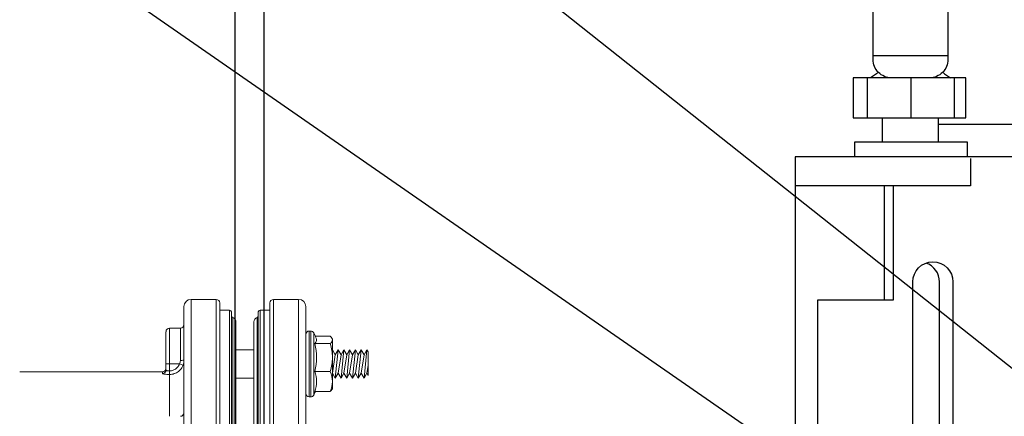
# Model space of a CAD drawing. Extents: x -174 to 90, y 3202 to 3403.
# Tile 8 of 35: x -121.92 to -113.34, y 3318.32 to 3321.78. Entities that reach past the tile are written whole.
import ezdxf

# ---------------------------------------------------------------- set-up
doc = ezdxf.new("R2010")
doc.units = 0
doc.header["$MEASUREMENT"] = 0
doc.layers.get('0').update_dxf_attribs({"linetype": 'CONTINUOUS'})
for name, color, linetype in [('BOARDER-TXT', 2, 'CONTINUOUS'), ('FRP-SUMP', 2, 'CONTINUOUS'), ('GALV-2-PIPE', 3, 'CONTINUOUS'), ('PROBE', 2, 'CONTINUOUS'), ('TEXT', 3, 'CONTINUOUS')]:
    doc.layers.add(name, color=color, linetype=linetype)
doc.styles.add('SIMPLEX', font='simplex')
doc.dimstyles.new('DIM12', dxfattribs={"dimscale": 12, "dimtxt": 0.09375, "dimasz": 0.09375, "dimexe": 0.0625, "dimexo": 0.0625, "dimgap": 0.0625, "dimtad": 1, "dimdec": 4, "dimzin": 3, "dimdsep": 46, "dimlunit": 4, "dimtxsty": 'SIMPLEX', "dimcen": 0, "dimclrd": 3, "dimclre": 3, "dimclrt": 3, "dimadec": 0, "dimazin": 0, "dimtfac": 1, "dimtdec": 4, "dimtmove": 0, "dimatfit": 3, "dimfxl": 1, "dimfrac": 2, "dimtolj": 1, "dimtzin": 3, "dimarcsym": 0})

# ---------------------------------------------------------------- blocks, each defined once
blk = doc.blocks.new('A$C583E68AF')
at = {"linetype": 'Continuous', "lineweight": 18}
for p, q in [((-0.3906, -5.551), (-0.3906, 0.824)), ((-0.1718, 0.824), (-0.3906, 0.824)), ((-0.1718, -2.3635), (-0.1718, 0.824)), ((-0.1406, 0.7927), (-0.1406, -5.5198)), ((0.2964, -2.3635), (0.2964, 0.7927)), ((0.3277, 0.824), (0.3277, -5.551)), ((0.5464, 0.824), (0.3277, 0.824)), ((0.5464, -2.3635), (0.5464, 0.824)), ((-0.4531, 0.7615), (-0.4531, -2.3635)), ((-0.0547, 0.7302), (-0.1406, 0.7302)), ((-0.0547, -2.3635), (-0.0547, 0.7302)), ((-0.0391, -5.4416), (-0.0391, 0.7146)), ((0.1949, -2.3635), (0.1949, 0.7146)), ((0.2106, 0.7302), (0.2106, -5.4573)), ((0.2964, 0.7302), (0.2106, 0.7302)), ((0.6089, 0.7615), (0.6089, -5.4885)), ((-0.0279, -5.3931), (-0.0279, 0.6661)), ((0, -5.3557), (0, 0.6287)), ((0.1559, 0.6287), (0.1559, -5.3557)), ((0.1838, -2.3635), (0.1838, 0.6661)), ((-0.5216, 0.2615), (-0.5216, 0.5327)), ((-0.496, 0.548), (-0.496, -0.025)), ((-0.4821, 0.548), (-0.496, 0.548)), ((-0.4821, 0.548), (-0.4821, 0.2615)), ((0.6402, 0.574), (0.6402, 0.2925)), ((0.7339, 0.574), (0.6402, 0.574)), ((0.7339, 0.2615), (0.7339, 0.574)), ((0.7652, 0.2615), (0.7652, 0.5427)), ((-0.6806, 0.4856), (-0.6851, 0.478)), ((-0.6851, 0.4706), (-0.6851, 0.478)), ((-0.6851, 0.4706), (-0.6851, 0.3175)), ((-0.5365, 0.503), (-0.6657, 0.503)), ((-0.5324, 0.4383), (-0.6657, 0.4383)), ((-0.9961, 0.3662), (-0.9851, 0.3852)), ((-0.9961, 0.3662), (-0.9961, 0.162)), ((-0.9961, 0.3662), (-0.9961, 0.162)), ((-0.9851, 0.3852), (-0.9601, 0.3419)), ((-0.9851, 0.3852), (-0.9601, 0.1377)), ((-0.9601, 0.3419), (-0.9351, 0.3852)), ((-0.9351, 0.3852), (-0.9101, 0.3419)), ((-0.9351, 0.3852), (-0.9101, 0.1377)), ((-0.9101, 0.3419), (-0.8851, 0.3852)), ((-0.8851, 0.3852), (-0.8601, 0.3419)), ((-0.8851, 0.3852), (-0.8601, 0.1377)), ((-0.8601, 0.3419), (-0.8351, 0.3852)), ((-0.8351, 0.3852), (-0.8101, 0.3419)), ((-0.8351, 0.3852), (-0.8101, 0.1377)), ((-0.8101, 0.3419), (-0.7851, 0.3852)), ((-0.7851, 0.3852), (-0.7601, 0.3419)), ((-0.7851, 0.3852), (-0.7601, 0.1377)), ((-0.7601, 0.3419), (-0.7351, 0.3852)), ((-0.7351, 0.3852), (-0.7101, 0.3419)), ((-0.7351, 0.3852), (-0.7101, 0.1377)), ((-0.7101, 0.3419), (-0.6851, 0.3852)), ((-0.6851, 0.3852), (-0.6851, 0.3852)), ((-0.6851, 0.3852), (-0.6851, 0.3851)), ((0.1559, 0.3852), (0, 0.3852)), ((-0.9601, 0.3419), (-0.9351, 0.181)), ((-0.9101, 0.3419), (-0.8851, 0.181)), ((-0.8601, 0.3419), (-0.8351, 0.181)), ((-0.8101, 0.3419), (-0.7851, 0.181)), ((-0.7601, 0.3419), (-0.7351, 0.181)), ((-0.7101, 0.3419), (-0.6851, 0.181)), ((-0.6851, 0.3175), (-0.6851, 0.1084)), ((-0.5216, -0.0097), (-0.5216, 0.2615)), ((-0.4821, 0.2615), (-0.4821, -0.025)), ((0.6172, 0.2504), (0.6464, 0.2615)), ((0.7339, 0.2615), (0.6464, 0.2615)), ((0.7339, 0.2008), (0.7339, 0.2615)), ((0.7339, 0.2615), (0.7652, 0.2615)), ((0.7652, 0.2615), (0.7652, 0.2084)), ((-0.9961, 0.2518), (-0.9851, 0.181)), ((-0.9961, 0.162), (-0.9851, 0.181)), ((-0.9851, 0.181), (-0.9601, 0.1377)), ((-0.9601, 0.1377), (-0.9351, 0.181)), ((-0.9351, 0.181), (-0.9101, 0.1377)), ((-0.9101, 0.1377), (-0.8851, 0.181)), ((-0.8851, 0.181), (-0.8601, 0.1377)), ((-0.8601, 0.1377), (-0.8351, 0.181)), ((-0.8351, 0.181), (-0.8101, 0.1377)), ((-0.8101, 0.1377), (-0.7851, 0.181)), ((-0.7851, 0.181), (-0.7601, 0.1377)), ((-0.7601, 0.1377), (-0.7351, 0.181)), ((-0.7351, 0.181), (-0.7101, 0.1377)), ((-0.7101, 0.1377), (-0.6851, 0.181)), ((-0.6851, 0.181), (-0.6851, 0.181)), ((-0.5324, 0.1968), (-0.6657, 0.1968)), ((0.7339, 0.1698), (0.7339, 0.2008)), ((0.7964, 0.1925), (0.7964, 0.1773)), ((2.0399, 0.1925), (0.7964, 0.1925)), ((-0.6851, 0.1084), (-0.6851, 0.045)), ((0, 0.1377), (0.1559, 0.1377)), ((0.7339, 0.1698), (0.7339, -0.1949)), ((-0.6851, 0.045), (-0.6806, 0.0373)), ((-0.5324, 0.02), (-0.6657, 0.02)), ((-0.496, -0.025), (-0.4821, -0.025))]:
    blk.add_line(p, q, dxfattribs=at)
for centre, radius, start, end in [((-0.3906, 0.7615), 0.0625, 90, 180), ((-0.1718, 0.7927), 0.0312, 0, 90), ((0.3277, 0.7927), 0.0312, 90, 180), ((0.5464, 0.7615), 0.0625, 0, 90), ((-0.0547, 0.7146), 0.0156, 0, 90), ((0.2106, 0.7146), 0.0156, 90, 180), ((-0.0391, 0.6287), 0.0391, 0, 73.39845), ((0.1949, 0.6287), 0.0391, 106.60155, 180), ((-0.0168, 0.2615), 0.573, 151.74831, 156.97302), ((-0.496, 0.519), 0.029, 90, 151.74831), ((-0.4821, 0.519), 0.029, 0, 90), ((0.7339, 0.5427), 0.0312, 0, 90), ((-0.0168, 0.2615), 0.573, 204.92433, 208.25169), ((-0.4821, 0.004), 0.029, 270, 0), ((-0.496, 0.004), 0.029, 208.25169, 270)]:
    blk.add_arc(centre, radius, start, end, dxfattribs=at)
at = {"linetype": 'Continuous', "lineweight": 18, "extrusion": (0, 0, -1)}
for centre, radius, start, end in [((0.0234, 0.6811), 0.0156, 286.60155, 0), ((-0.1793, 0.6811), 0.0156, 180, 253.39845), ((-0.6402, 0.6052), 0.0312, 270, 0), ((-0.7964, 0.2237), 0.0312, 270, 0), ((-0.6402, -0.1636), 0.0312, 270, 0)]:
    blk.add_arc(centre, radius, start, end, dxfattribs=at)
at = {"linetype": 'Continuous', "lineweight": 18}
for centre, major_axis, ratio, start_param, end_param in [((-0.0168, 0.3175), (-0.5305, 0), 0.965926, 6.04534, 6.52103), ((-0.0168, 0.4706), (-0.5305, 0), 0.258819, 6.173619, 6.52103), ((0.6402, 0.2956), (0.0312, 0), 0.099171, 3.141593, 4.712389), ((-0.0168, 0.1084), (0.5305, 0), 0.707107, 2.903748, 3.379438), ((0.7964, 0.2084), (0.0312, 0), 0.994074, 3.141593, 4.712389)]:
    blk.add_ellipse(centre, major_axis=major_axis, ratio=ratio, start_param=start_param, end_param=end_param, dxfattribs=at)
for points in [[(-0.6657, 0.503), (-0.6775, 0.4924), (-0.6851, 0.4816), (-0.6851, 0.4706)], [(-0.6851, 0.4706), (-0.6851, 0.4596), (-0.6775, 0.4488), (-0.6657, 0.4383)], [(-0.6657, 0.4383), (-0.6775, 0.3987), (-0.6851, 0.3587), (-0.6851, 0.3175)], [(-0.6851, 0.3175), (-0.6851, 0.2765), (-0.6775, 0.2362), (-0.6657, 0.1968)], [(0.6172, 0.2504), (0.6118, 0.2647), (0.6089, 0.2803), (0.6089, 0.2956)], [(-0.6657, 0.1968), (-0.6774, 0.1682), (-0.6851, 0.1383), (-0.6851, 0.1084)], [(-0.6851, 0.1084), (-0.6851, 0.0785), (-0.6775, 0.0488), (-0.6657, 0.02)], [(-0.6657, 0.02), (-0.6721, 0.0257), (-0.6773, 0.0315), (-0.6806, 0.0374)]]:
    blk.add_open_spline(points, degree=3, dxfattribs=at)
for points, knots in [([(0.6402, 0.2925), (0.6402, 0.2838), (0.6416, 0.2749), (0.645, 0.2649), (0.6457, 0.2632), (0.6464, 0.2615)], [0, 0, 0, 0, 0.828121, 0.828121, 1, 1, 1, 1]), ([(0.6464, 0.2615), (0.6486, 0.2556), (0.6515, 0.2499), (0.6604, 0.2358), (0.6676, 0.2277), (0.6839, 0.2147), (0.6933, 0.2095), (0.7129, 0.2026), (0.7235, 0.2008), (0.7339, 0.2008)], [0, 0, 0, 0, 0.16589, 0.16589, 0.444646, 0.444646, 0.722288, 0.722288, 1, 1, 1, 1]), ([(0.7339, 0.1698), (0.72, 0.1698), (0.706, 0.1722), (0.6797, 0.1814), (0.6672, 0.1883), (0.6455, 0.2056), (0.6359, 0.2162), (0.624, 0.235), (0.6202, 0.2426), (0.6172, 0.2504)], [0, 0, 0, 0, 0.278057, 0.278057, 0.555824, 0.555824, 0.834378, 0.834378, 1, 1, 1, 1]), ([(0.7652, 0.2084), (0.7652, 0.2076), (0.7646, 0.2068), (0.7622, 0.2053), (0.7605, 0.2045), (0.7561, 0.2031), (0.7533, 0.2025), (0.7474, 0.2015), (0.744, 0.2012), (0.7384, 0.2009), (0.7362, 0.2008), (0.7339, 0.2008)], [0, 0, 0, 0, 0.218343, 0.218343, 0.436311, 0.436311, 0.652723, 0.652723, 0.866288, 0.866288, 1, 1, 1, 1]), ([(0.7339, 0.1698), (0.7384, 0.1698), (0.7429, 0.1699), (0.7541, 0.1702), (0.7608, 0.1706), (0.7727, 0.1715), (0.7782, 0.1721), (0.787, 0.1735), (0.7905, 0.1742), (0.7952, 0.1758), (0.7964, 0.1766), (0.7964, 0.1773)], [0, 0, 0, 0, 0.1359, 0.1359, 0.351802, 0.351802, 0.568385, 0.568385, 0.784466, 0.784466, 1, 1, 1, 1])]:
    blk.add_open_spline(points, degree=3, knots=knots, dxfattribs=at)
blk = doc.blocks.new('A$C0CB26CEE')
at = {"layer": 'GALV-2-PIPE', "xscale": -1, "rotation": 359.9999999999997}
blk.add_blockref('A$C583E68AF', (-0.848, 7.1702), dxfattribs=at)

msp = doc.modelspace()

# ---------------------------------------------------------------- linework, layer by layer
at = {"layer": 'FRP-SUMP', "color": 7, "linetype": 'Continuous'}
msp.add_line((-113.91384, 3320.86787), (-110.64189, 3320.86757), dxfattribs=at)
at = {"layer": 'FRP-SUMP'}
for points in [[(-119.79343, 3302.38731), (-119.79343, 3305.13731, 0.4142136), (-120.04343, 3305.38731), (-120.04343, 3324.38499)], [(-119.79343, 3324.20197), (-119.79343, 3305.57032, -0.2679492), (-119.54343, 3305.13731), (-119.54343, 3302.38731)]]:
    msp.add_lwpolyline(points, format="xyb", dxfattribs=at)
at = {"layer": 'PROBE'}
for p, q in [((-113.83236, 3321.4645), (-114.48416, 3321.4645)), ((-114.53711, 3321.27219), (-114.53711, 3320.922)), ((-114.1569, 3321.27219), (-114.1569, 3320.922)), ((-113.77668, 3321.27219), (-113.77668, 3320.922)), ((-114.40268, 3320.71079), (-114.40268, 3320.922)), ((-113.91384, 3320.71079), (-113.91384, 3320.922)), ((-114.38833, 3320.33195), (-114.38833, 3319.33322)), ((-113.90618, 3317.70197), (-113.90618, 3319.49332))]:
    msp.add_line(p, q, dxfattribs=at)
for points in [[(-114.48416, 3321.69462), (-114.48416, 3321.86255), (-114.31581, 3322.44289), (-114.00071, 3322.44289), (-113.83236, 3321.86255), (-113.83236, 3321.69462)], [(-113.66142, 3320.58324), (-113.66142, 3320.71079), (-114.64501, 3320.71079), (-114.64501, 3320.58324)], [(-113.14245, 3320.58324), (-113.14245, 3320.58324), (-115.16397, 3320.58324), (-115.16397, 3320.58324)], [(-115.16397, 3320.58324), (-115.16397, 3317.84081)], [(-113.63511, 3320.57005), (-113.63511, 3320.33195), (-115.16397, 3320.33195)], [(-114.30911, 3320.33195), (-114.30911, 3319.33322), (-114.96928, 3319.33322), (-114.96928, 3318.09526), (-115.16397, 3318.09526)]]:
    msp.add_lwpolyline(points, dxfattribs=at)
for points in [[(-114.32428, 3321.27219, -0.4142136), (-114.48416, 3321.43207), (-114.48416, 3321.69462)], [(-113.83236, 3321.69462), (-113.83236, 3321.43207, -0.4142136), (-113.99223, 3321.27219)], [(-114.43876, 3321.32046, -0.006964), (-114.5057, 3321.27219, -0.006964)], [(-113.87776, 3321.32046, 0.006964), (-113.81081, 3321.27219, 0.006964)], [(-114.13866, 3317.70197), (-114.13866, 3319.49332, -1), (-113.78847, 3319.49332), (-113.78847, 3317.70197)]]:
    msp.add_lwpolyline(points, format="xyb", dxfattribs=at)
msp.add_lwpolyline([(-113.675, 3321.27219), (-114.65859, 3321.27219), (-114.65859, 3320.922), (-113.675, 3320.922)], close=True, dxfattribs=at)
msp.add_arc((-114.08128, 3319.49332), 0.1751, 0, 70.358966, dxfattribs=at)

# ---------------------------------------------------------------- block references
at = {"layer": 'BOARDER-TXT'}
msp.add_blockref('A$C0CB26CEE', (-119.0324, 3311.34706), dxfattribs=at)

# ---------------------------------------------------------------- leaders
at = {"layer": 'TEXT'}
for points in [[(-107.0513, 3319.0158), (-129.6719, 3333.5597), (-134.59729, 3333.5597)], [(-111.50569, 3317.33697), (-128.81278, 3331.06763), (-135.75661, 3331.06763)], [(-114.03626, 3317.1552), (-127.63725, 3326.5909), (-130.81853, 3326.5909)], [(-120.11335, 3317.01334), (-129.48621, 3322.34802), (-132.67717, 3322.34802)]]:
    msp.add_leader(points, dimstyle='DIM12', dxfattribs=at)

doc.saveas('drawing.dxf')
